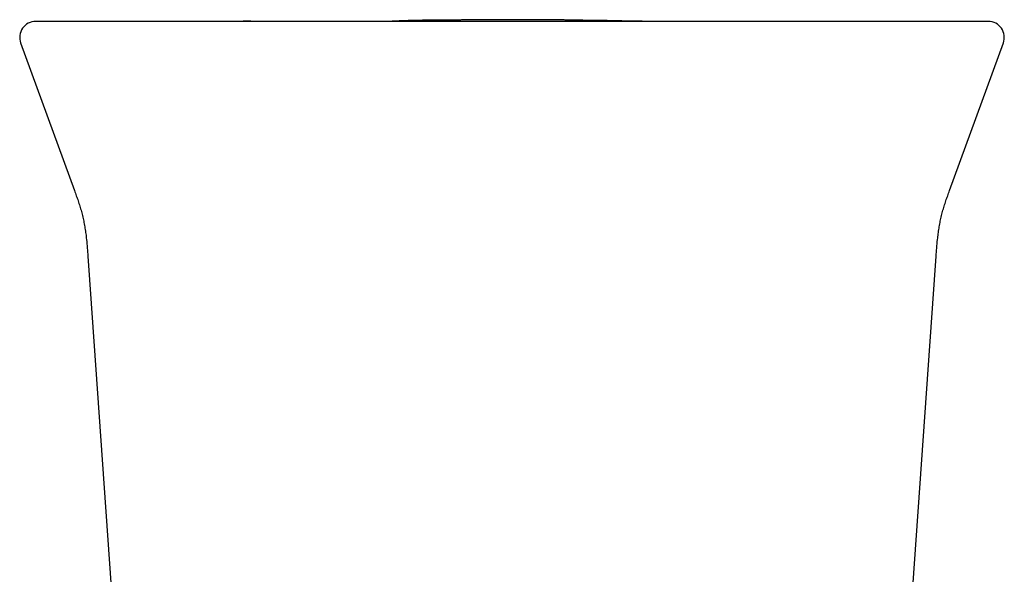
# Model space of a CAD drawing. Header units: millimetres. Extents: x 8 to 722, y 12 to 747.
# Tile 6 of 36: x 411 to 460, y 363 to 391. Entities that reach past the tile are written whole.
import ezdxf

# ---------------------------------------------------------------- set-up
doc = ezdxf.new("R2010")
doc.units = ezdxf.units.MM

msp = doc.modelspace()

# ---------------------------------------------------------------- linework, layer by layer
at = {"color": 7, "linetype": 'Continuous', "lineweight": 30}
for p, q in [((410.601, 389.866), (413.304, 382.439)), ((457.244, 382.439), (459.948, 389.866)), ((413.976, 379.14), (416.096, 348.819)), ((454.453, 348.819), (456.573, 379.14))]:
    msp.add_line(p, q, dxfattribs=at)
for centre, start, end in [((411.353, 390.14), 90, 200.0339), ((459.196, 390.14), 339.9726, 90)]:
    msp.add_arc(centre, 0.8, start, end, dxfattribs=at)
for points, knots in [([(412.349, 390.94), (412.298, 390.94), (412.196, 390.94), (412.059, 390.94), (411.933, 390.94), (411.82, 390.94), (411.719, 390.94), (411.63, 390.94), (411.553, 390.94), (411.488, 390.94), (411.435, 390.94), (411.394, 390.94), (411.367, 390.94), (411.353, 390.94), (411.354, 390.94), (411.354, 390.94)], [0, 0, 0, 0, 0.0785, 0.156948, 0.235353, 0.313727, 0.392078, 0.470415, 0.54875, 0.627091, 0.70918, 0.791298, 0.873457, 0.955667, 1, 1, 1, 1]), ([(421.277, 390.94), (421.151, 390.94), (420.9, 390.94), (420.525, 390.94), (420.154, 390.94), (419.787, 390.94), (419.425, 390.94), (419.071, 390.94), (418.723, 390.94), (418.381, 390.94), (418.061, 390.94), (417.762, 390.94), (417.485, 390.94), (417.213, 390.94), (416.947, 390.94), (416.685, 390.94), (416.412, 390.94), (416.131, 390.94), (415.844, 390.94), (415.566, 390.94), (415.311, 390.94), (415.078, 390.94), (414.866, 390.94), (414.66, 390.94), (414.462, 390.94), (414.271, 390.94), (414.078, 390.94), (413.885, 390.94), (413.692, 390.94), (413.511, 390.94), (413.34, 390.94), (413.18, 390.94), (413.031, 390.94), (412.895, 390.94), (412.771, 390.94), (412.66, 390.94), (412.562, 390.94), (412.478, 390.94), (412.405, 390.94), (412.367, 390.94), (412.349, 390.94)], [0, 0, 0, 0, 0.02816, 0.056259, 0.084332, 0.112412, 0.140499, 0.167998, 0.195435, 0.222845, 0.250259, 0.273626, 0.29692, 0.320162, 0.343373, 0.366575, 0.389951, 0.41753, 0.445033, 0.472497, 0.49996, 0.52324, 0.546528, 0.569848, 0.593222, 0.616673, 0.639976, 0.667309, 0.694685, 0.722138, 0.749703, 0.777595, 0.805499, 0.833448, 0.861477, 0.889579, 0.917151, 0.944724, 0.972329, 1, 1, 1, 1]), ([(415.12, 390.94), (415.078, 390.94), (414.847, 390.94), (414.423, 390.94), (413.97, 390.94), (413.705, 390.94), (413.635, 390.94)], [0, 0, 0, 0, 0.084564, 0.467121, 0.857902, 1, 1, 1, 1]), ([(449.271, 390.94), (448.908, 390.94), (448.18, 390.94), (447.087, 390.94), (445.993, 390.94), (444.898, 390.94), (443.802, 390.94), (442.705, 390.94), (441.608, 390.94), (440.492, 390.94), (439.357, 390.94), (438.205, 390.94), (437.051, 390.94), (435.897, 390.94), (434.742, 390.94), (433.587, 390.94), (432.434, 390.94), (431.281, 390.94), (430.129, 390.94), (428.978, 390.94), (427.829, 390.94), (426.702, 390.94), (425.597, 390.94), (424.516, 390.94), (423.435, 390.94), (422.355, 390.94), (421.636, 390.94), (421.277, 390.94)], [0, 0, 0, 0, 0.03925, 0.078474, 0.117677, 0.156863, 0.196039, 0.235208, 0.274375, 0.313545, 0.35459, 0.395649, 0.436728, 0.477833, 0.518961, 0.560066, 0.601144, 0.642203, 0.683248, 0.724283, 0.765316, 0.80635, 0.845047, 0.883756, 0.922481, 0.961228, 1, 1, 1, 1]), ([(423.954, 390.942), (423.877, 390.943), (423.729, 390.943), (423.512, 390.944), (423.309, 390.945), (423.118, 390.946), (422.94, 390.947), (422.776, 390.948), (422.626, 390.948), (422.488, 390.948), (422.365, 390.949), (422.257, 390.949), (422.163, 390.949), (422.08, 390.95), (422.006, 390.95), (421.946, 390.95), (421.897, 390.95), (421.859, 390.95), (421.83, 390.95), (421.808, 390.95), (421.793, 390.95), (421.783, 390.95), (421.778, 390.95), (421.775, 390.95), (421.773, 390.95), (421.772, 390.95), (421.772, 390.95), (421.772, 390.95)], [0, 0, 0, 0, 0.105972, 0.205947, 0.299925, 0.38791, 0.469901, 0.544598, 0.61352, 0.67667, 0.734053, 0.781219, 0.823631, 0.861296, 0.894227, 0.922443, 0.942375, 0.959081, 0.972608, 0.980723, 0.987176, 0.99212, 0.994127, 0.995914, 0.997584, 0.999266, 1, 1, 1, 1]), ([(430.953, 390.95), (430.953, 390.95), (430.954, 390.95), (430.952, 390.95), (430.947, 390.95), (430.938, 390.95), (430.926, 390.95), (430.912, 390.949), (430.893, 390.949), (430.869, 390.949), (430.848, 390.949), (430.828, 390.948), (430.808, 390.948), (430.789, 390.948), (430.769, 390.948), (430.75, 390.947), (430.732, 390.947), (430.715, 390.947), (430.7, 390.947), (430.685, 390.947), (430.672, 390.947), (430.661, 390.947), (430.651, 390.947), (430.642, 390.947), (430.634, 390.947), (430.628, 390.947), (430.618, 390.947), (430.605, 390.946), (430.588, 390.946), (430.568, 390.946), (430.546, 390.946), (430.521, 390.946), (430.494, 390.946), (430.465, 390.946), (430.433, 390.945), (430.399, 390.945), (430.362, 390.945), (430.324, 390.945), (430.285, 390.945), (430.248, 390.944), (430.213, 390.944), (430.175, 390.944), (430.136, 390.944), (430.095, 390.944), (430.052, 390.944), (430.006, 390.944), (429.956, 390.943), (429.905, 390.943), (429.851, 390.943), (429.796, 390.943), (429.738, 390.943), (429.677, 390.943), (429.611, 390.942), (429.541, 390.942), (429.469, 390.942), (429.394, 390.942), (429.324, 390.942), (429.261, 390.942), (429.203, 390.942), (429.145, 390.942), (429.086, 390.942), (429.027, 390.942), (428.969, 390.941), (428.909, 390.941), (428.847, 390.941), (428.784, 390.941), (428.721, 390.941), (428.659, 390.941), (428.593, 390.941), (428.525, 390.941), (428.453, 390.941), (428.381, 390.941), (428.31, 390.941), (428.24, 390.941), (428.17, 390.941), (428.103, 390.941), (428.038, 390.941), (427.975, 390.941), (427.913, 390.941), (427.848, 390.941), (427.77, 390.941), (427.682, 390.941), (427.583, 390.94), (427.473, 390.94), (427.352, 390.94), (427.22, 390.94), (427.076, 390.94), (426.921, 390.94), (426.754, 390.94), (426.576, 390.94), (426.387, 390.94), (426.187, 390.94), (425.975, 390.94), (425.752, 390.94), (425.517, 390.94), (425.282, 390.94), (425.046, 390.94), (424.812, 390.94), (424.569, 390.94), (424.318, 390.94), (424.057, 390.94), (423.784, 390.94), (423.501, 390.94), (423.204, 390.94), (422.922, 390.94), (422.736, 390.94), (422.655, 390.94)], [0, 0, 0, 0, 0.001655, 0.00772, 0.013343, 0.018526, 0.023273, 0.027589, 0.031479, 0.035509, 0.039785, 0.044325, 0.049131, 0.054204, 0.060429, 0.067017, 0.073967, 0.08128, 0.088958, 0.097001, 0.105409, 0.113438, 0.121774, 0.130419, 0.139371, 0.148589, 0.157733, 0.173701, 0.189207, 0.204252, 0.218835, 0.232959, 0.246624, 0.259831, 0.272581, 0.284874, 0.296713, 0.308098, 0.319031, 0.327306, 0.335304, 0.343044, 0.350936, 0.359158, 0.367708, 0.377411, 0.387505, 0.397991, 0.408868, 0.420137, 0.431797, 0.443849, 0.457558, 0.471741, 0.486397, 0.501528, 0.517131, 0.528567, 0.540245, 0.552145, 0.563904, 0.575385, 0.586587, 0.597511, 0.609205, 0.620562, 0.631583, 0.642268, 0.652616, 0.664337, 0.675595, 0.686392, 0.696729, 0.706606, 0.716024, 0.724984, 0.732797, 0.740227, 0.747276, 0.7541, 0.761085, 0.768269, 0.775472, 0.782896, 0.790552, 0.798454, 0.806613, 0.815039, 0.823741, 0.832729, 0.842009, 0.851589, 0.861474, 0.871672, 0.882186, 0.893022, 0.902806, 0.912844, 0.923139, 0.933693, 0.944546, 0.955545, 0.966887, 0.978579, 0.990627, 1, 1, 1, 1]), ([(441.162, 390.954), (441.142, 390.955), (441.099, 390.956), (441.031, 390.959), (440.955, 390.961), (440.877, 390.964), (440.795, 390.967), (440.711, 390.969), (440.621, 390.971), (440.526, 390.974), (440.424, 390.976), (440.32, 390.978), (440.215, 390.981), (440.108, 390.982), (440.014, 390.984), (439.935, 390.985), (439.869, 390.986), (439.809, 390.987), (439.763, 390.987), (439.732, 390.987), (439.715, 390.987), (439.703, 390.988), (439.691, 390.988), (439.676, 390.988), (439.658, 390.988), (439.638, 390.988), (439.616, 390.988), (439.591, 390.988), (439.565, 390.989), (439.538, 390.989), (439.472, 390.989), (439.366, 390.99), (439.254, 390.991), (439.181, 390.992), (439.152, 390.993), (439.126, 390.993), (439.105, 390.994), (439.087, 390.994), (439.073, 390.994), (439.062, 390.994), (439.054, 390.995), (439.046, 390.995), (439.035, 390.995), (439.023, 390.995), (439.011, 390.995), (438.999, 390.996), (438.986, 390.996), (438.973, 390.996), (438.956, 390.997), (438.928, 390.997), (438.894, 390.998), (438.853, 390.999), (438.805, 391), (438.75, 391.001), (438.688, 391.002), (438.62, 391.004), (438.544, 391.005), (438.461, 391.007), (438.372, 391.009), (438.275, 391.01), (438.172, 391.012), (438.062, 391.014), (437.947, 391.016), (437.796, 391.018), (437.61, 391.02), (437.387, 391.023), (437.157, 391.025), (436.92, 391.027), (436.679, 391.029), (436.434, 391.03), (436.183, 391.031), (435.927, 391.032), (435.678, 391.032), (435.438, 391.033), (435.206, 391.032), (434.972, 391.032), (434.742, 391.032), (434.52, 391.031), (434.312, 391.03), (434.118, 391.029), (433.938, 391.027), (433.768, 391.026), (433.607, 391.025), (433.448, 391.024), (433.294, 391.022), (433.146, 391.021), (433.009, 391.019), (432.885, 391.018), (432.778, 391.017), (432.689, 391.016), (432.613, 391.015), (432.547, 391.015), (432.487, 391.014), (432.428, 391.014), (432.357, 391.013), (432.274, 391.012), (432.205, 391.012), (432.163, 391.011), (432.144, 391.011), (432.126, 391.011), (432.108, 391.011), (432.091, 391.011), (432.074, 391.011), (432.051, 391.01), (432.02, 391.01), (431.978, 391.01), (431.925, 391.009), (431.861, 391.009), (431.79, 391.008), (431.716, 391.008), (431.623, 391.007), (431.514, 391.006), (431.392, 391.005), (431.287, 391.005), (431.199, 391.004), (431.125, 391.003), (431.055, 391.003), (430.99, 391.002), (430.929, 391.001), (430.873, 391.001), (430.827, 391), (430.789, 391), (430.76, 390.999), (430.733, 390.999), (430.706, 390.998), (430.676, 390.998), (430.641, 390.997), (430.596, 390.996), (430.544, 390.995), (430.486, 390.994), (430.423, 390.993), (430.356, 390.991), (430.289, 390.989), (430.208, 390.987), (430.115, 390.984), (430.022, 390.982), (429.948, 390.979), (429.891, 390.977), (429.84, 390.975), (429.793, 390.974), (429.738, 390.971), (429.674, 390.969), (429.601, 390.966), (429.526, 390.963), (429.45, 390.959), (429.373, 390.956), (429.291, 390.953), (429.21, 390.949), (429.134, 390.946), (429.07, 390.944), (429.022, 390.942), (428.995, 390.942), (428.986, 390.942)], [0, 0, 0, 0, 0.003859, 0.008707, 0.013986, 0.019669, 0.025476, 0.031347, 0.037286, 0.044117, 0.05104, 0.058055, 0.065166, 0.072361, 0.079223, 0.084026, 0.088537, 0.092761, 0.096691, 0.098304, 0.099523, 0.100348, 0.100946, 0.102576, 0.10487, 0.107643, 0.111027, 0.115027, 0.119646, 0.12468, 0.129748, 0.153992, 0.178826, 0.18377, 0.188365, 0.192372, 0.195793, 0.198672, 0.200942, 0.202603, 0.203751, 0.205004, 0.208103, 0.212058, 0.216317, 0.221266, 0.226905, 0.233236, 0.241627, 0.249666, 0.257384, 0.264817, 0.272007, 0.278998, 0.285838, 0.29258, 0.299279, 0.305989, 0.312765, 0.319662, 0.326729, 0.334015, 0.341534, 0.34915, 0.362993, 0.377109, 0.391519, 0.406247, 0.421313, 0.436457, 0.451963, 0.467846, 0.484121, 0.498248, 0.512674, 0.527408, 0.541978, 0.555941, 0.569311, 0.581387, 0.592961, 0.604049, 0.614668, 0.624837, 0.635876, 0.646401, 0.656456, 0.66609, 0.675361, 0.682855, 0.69018, 0.69738, 0.70445, 0.711346, 0.718067, 0.730245, 0.741815, 0.744329, 0.746813, 0.749267, 0.751691, 0.754052, 0.7561, 0.75826, 0.761263, 0.765128, 0.769859, 0.775456, 0.78188, 0.788437, 0.794888, 0.806439, 0.817638, 0.82849, 0.835822, 0.84299, 0.849998, 0.856742, 0.862793, 0.868108, 0.872695, 0.875432, 0.877835, 0.879913, 0.881744, 0.883775, 0.886212, 0.889262, 0.892931, 0.896746, 0.901061, 0.905706, 0.910196, 0.914505, 0.922448, 0.929723, 0.934529, 0.939026, 0.943232, 0.947256, 0.951398, 0.956069, 0.961017, 0.966288, 0.970899, 0.975775, 0.980931, 0.986264, 0.991, 0.99499, 0.998236, 1, 1, 1, 1]), ([(446.967, 390.94), (446.963, 390.94), (446.949, 390.94), (446.924, 390.94), (446.892, 390.94), (446.859, 390.94), (446.825, 390.94), (446.791, 390.94), (446.758, 390.94), (446.724, 390.94), (446.691, 390.94), (446.656, 390.94), (446.621, 390.94), (446.585, 390.94), (446.548, 390.94), (446.511, 390.94), (446.473, 390.94), (446.434, 390.94), (446.395, 390.94), (446.355, 390.94), (446.316, 390.94), (446.277, 390.941), (446.238, 390.941), (446.197, 390.941), (446.156, 390.941), (446.113, 390.941), (446.068, 390.941), (446.023, 390.941), (445.977, 390.941), (445.93, 390.941), (445.884, 390.941), (445.837, 390.941), (445.792, 390.941), (445.745, 390.942), (445.698, 390.942), (445.648, 390.942), (445.596, 390.942), (445.542, 390.942), (445.486, 390.942), (445.43, 390.942), (445.373, 390.942), (445.315, 390.943), (445.257, 390.943), (445.199, 390.943), (445.14, 390.943), (445.081, 390.943), (445.022, 390.943), (444.962, 390.943), (444.902, 390.943), (444.842, 390.944), (444.782, 390.944), (444.723, 390.944), (444.663, 390.944), (444.603, 390.944), (444.542, 390.944), (444.481, 390.944), (444.418, 390.944), (444.356, 390.944), (444.293, 390.944), (444.229, 390.944), (444.165, 390.945), (444.103, 390.945), (444.041, 390.945), (443.976, 390.945), (443.914, 390.945), (443.781, 390.945), (443.581, 390.945), (443.316, 390.946), (443.058, 390.946), (442.862, 390.947), (442.728, 390.947), (442.651, 390.947), (442.573, 390.947), (442.5, 390.947), (442.43, 390.947), (442.363, 390.948), (442.299, 390.948), (442.237, 390.948), (442.177, 390.948), (442.12, 390.948), (442.065, 390.948), (442.012, 390.949), (441.962, 390.949), (441.912, 390.949), (441.864, 390.949), (441.817, 390.949), (441.772, 390.95), (441.729, 390.95), (441.689, 390.95), (441.652, 390.95), (441.616, 390.951), (441.588, 390.951), (441.565, 390.951), (441.548, 390.951), (441.531, 390.951), (441.515, 390.952), (441.501, 390.952), (441.485, 390.952), (441.469, 390.952), (441.452, 390.952), (441.434, 390.952), (441.416, 390.952), (441.399, 390.953), (441.381, 390.953), (441.363, 390.953), (441.345, 390.953), (441.327, 390.953), (441.309, 390.953), (441.291, 390.953), (441.273, 390.953), (441.257, 390.953), (441.244, 390.953), (441.234, 390.954), (441.223, 390.954), (441.212, 390.954), (441.199, 390.954), (441.19, 390.954), (441.179, 390.954), (441.169, 390.954), (441.158, 390.954), (441.147, 390.954), (441.136, 390.954), (441.126, 390.954), (441.116, 390.954), (441.106, 390.954), (441.096, 390.954), (441.087, 390.954), (441.077, 390.954), (441.069, 390.954), (441.061, 390.954), (441.053, 390.954), (441.045, 390.954), (441.037, 390.954), (441.028, 390.954), (441.018, 390.954), (441.006, 390.954), (440.991, 390.955), (440.977, 390.955), (440.961, 390.955), (440.945, 390.955), (440.93, 390.955), (440.915, 390.955), (440.9, 390.956), (440.887, 390.956), (440.874, 390.956), (440.859, 390.956), (440.84, 390.956), (440.817, 390.957), (440.77, 390.957), (440.704, 390.958), (440.62, 390.959), (440.536, 390.961), (440.453, 390.962), (440.374, 390.963), (440.298, 390.965), (440.226, 390.966), (440.159, 390.967), (440.097, 390.968), (440.037, 390.969), (439.979, 390.97), (439.925, 390.971), (439.877, 390.972), (439.835, 390.973), (439.806, 390.973), (439.785, 390.973), (439.771, 390.973), (439.758, 390.973), (439.747, 390.974), (439.737, 390.974), (439.729, 390.974), (439.721, 390.974), (439.713, 390.974), (439.706, 390.974), (439.7, 390.974), (439.695, 390.974), (439.691, 390.974), (439.689, 390.974), (439.688, 390.974), (439.688, 390.974)], [0, 0, 0, 0, 0.007346, 0.026408, 0.045163, 0.063609, 0.081747, 0.099578, 0.115653, 0.131469, 0.147027, 0.162326, 0.177367, 0.192149, 0.206674, 0.22094, 0.234948, 0.248698, 0.26219, 0.275425, 0.287667, 0.29968, 0.311464, 0.323019, 0.334345, 0.346108, 0.357613, 0.368862, 0.379853, 0.390588, 0.401067, 0.410712, 0.420129, 0.429318, 0.43828, 0.447015, 0.456495, 0.465694, 0.47461, 0.483244, 0.491597, 0.499669, 0.507461, 0.514974, 0.521953, 0.528673, 0.535135, 0.54134, 0.547289, 0.552982, 0.558118, 0.563028, 0.567716, 0.572181, 0.576426, 0.580445, 0.584248, 0.58784, 0.591223, 0.594401, 0.597379, 0.600009, 0.602472, 0.604786, 0.607063, 0.609329, 0.619326, 0.629127, 0.638731, 0.64814, 0.651056, 0.653954, 0.656884, 0.659989, 0.663287, 0.666657, 0.670222, 0.673987, 0.677958, 0.682139, 0.686452, 0.690974, 0.695708, 0.700655, 0.706183, 0.711959, 0.717986, 0.724265, 0.730798, 0.737585, 0.744628, 0.751928, 0.756331, 0.760823, 0.765404, 0.770074, 0.774833, 0.779511, 0.784733, 0.789639, 0.794231, 0.798507, 0.802538, 0.806243, 0.809622, 0.812677, 0.815407, 0.817773, 0.819829, 0.821577, 0.82302, 0.82371, 0.824304, 0.824806, 0.825221, 0.825641, 0.826284, 0.827175, 0.828448, 0.830032, 0.831928, 0.834139, 0.836664, 0.839244, 0.842087, 0.845193, 0.848562, 0.852195, 0.856091, 0.859319, 0.862466, 0.865461, 0.868304, 0.870995, 0.873534, 0.876751, 0.879688, 0.882344, 0.884721, 0.886821, 0.88836, 0.88971, 0.890874, 0.891665, 0.892347, 0.892924, 0.893539, 0.894436, 0.895621, 0.898788, 0.901865, 0.905411, 0.908831, 0.912128, 0.915642, 0.919306, 0.923132, 0.927128, 0.931303, 0.936251, 0.941447, 0.946899, 0.952613, 0.958596, 0.961634, 0.964738, 0.96791, 0.971149, 0.974456, 0.977756, 0.980873, 0.9838, 0.987316, 0.990511, 0.993386, 0.995939, 0.998172, 1, 1, 1, 1]), ([(448.681, 390.94), (448.645, 390.94), (448.565, 390.94), (448.447, 390.94), (448.329, 390.94), (448.225, 390.94), (448.133, 390.94), (448.055, 390.94), (447.993, 390.94), (447.946, 390.94), (447.907, 390.94), (447.866, 390.941), (447.82, 390.941), (447.77, 390.941), (447.716, 390.941), (447.657, 390.941), (447.595, 390.941), (447.531, 390.941), (447.459, 390.941), (447.38, 390.941), (447.293, 390.941), (447.203, 390.941), (447.11, 390.941), (447.015, 390.941), (446.92, 390.941), (446.823, 390.941), (446.724, 390.941), (446.629, 390.94), (446.568, 390.94), (446.541, 390.94)], [0, 0, 0, 0, 0.045565, 0.100765, 0.15045, 0.194621, 0.233281, 0.266434, 0.294086, 0.311962, 0.326845, 0.343844, 0.364548, 0.38534, 0.40888, 0.434185, 0.460288, 0.487532, 0.516223, 0.552926, 0.592466, 0.635145, 0.681201, 0.730825, 0.780496, 0.833508, 0.889944, 0.949871, 1, 1, 1, 1]), ([(458.2, 390.94), (458.181, 390.94), (458.142, 390.94), (458.068, 390.94), (457.981, 390.94), (457.881, 390.94), (457.77, 390.94), (457.647, 390.94), (457.512, 390.94), (457.366, 390.94), (457.216, 390.94), (457.064, 390.94), (456.912, 390.94), (456.752, 390.94), (456.584, 390.94), (456.408, 390.94), (456.213, 390.94), (455.996, 390.94), (455.758, 390.94), (455.509, 390.94), (455.264, 390.94), (455.023, 390.94), (454.79, 390.94), (454.549, 390.94), (454.301, 390.94), (454.048, 390.94), (453.774, 390.94), (453.479, 390.94), (453.162, 390.94), (452.836, 390.94), (452.503, 390.94), (452.161, 390.94), (451.813, 390.94), (451.459, 390.94), (451.1, 390.94), (450.738, 390.94), (450.374, 390.94), (450.01, 390.94), (449.642, 390.94), (449.395, 390.94), (449.271, 390.94)], [0, 0, 0, 0, 0.028159, 0.05626, 0.084335, 0.112419, 0.140511, 0.168016, 0.19546, 0.222876, 0.250297, 0.27367, 0.29697, 0.320217, 0.343433, 0.36664, 0.390021, 0.417605, 0.445111, 0.472576, 0.50004, 0.523319, 0.546607, 0.569924, 0.593295, 0.616742, 0.64004, 0.667367, 0.694737, 0.722183, 0.749741, 0.777626, 0.805523, 0.833466, 0.86149, 0.889586, 0.917154, 0.944724, 0.972329, 1, 1, 1, 1]), ([(450.725, 390.94), (450.703, 390.94), (450.616, 390.94), (450.505, 390.94), (450.416, 390.94), (450.394, 390.94)], [0, 0, 0, 0, 0.20425, 0.804119, 1, 1, 1, 1]), ([(459.194, 390.94), (459.194, 390.94), (459.196, 390.94), (459.183, 390.94), (459.157, 390.94), (459.118, 390.94), (459.064, 390.94), (458.998, 390.94), (458.918, 390.94), (458.826, 390.94), (458.723, 390.94), (458.611, 390.94), (458.486, 390.94), (458.351, 390.94), (458.25, 390.94), (458.2, 390.94)], [0, 0, 0, 0, 0.037922, 0.120131, 0.202289, 0.284407, 0.366495, 0.448566, 0.530631, 0.6127, 0.690094, 0.767512, 0.844963, 0.922455, 1, 1, 1, 1]), ([(413.304, 382.44), (413.335, 382.354), (413.397, 382.182), (413.487, 381.922), (413.573, 381.657), (413.653, 381.388), (413.723, 381.113), (413.783, 380.833), (413.833, 380.551), (413.875, 380.266), (413.913, 379.932), (413.946, 379.557), (413.966, 379.276), (413.976, 379.14)], [0, 0, 0, 0, 0.0805797, 0.1620488, 0.2443324, 0.3273881, 0.4112179, 0.4957109, 0.5806083, 0.6656614, 0.7507596, 0.8784537, 1, 1, 1, 1]), ([(456.573, 379.14), (456.582, 379.276), (456.602, 379.557), (456.635, 379.932), (456.674, 380.266), (456.715, 380.551), (456.766, 380.833), (456.826, 381.113), (456.896, 381.388), (456.975, 381.657), (457.061, 381.922), (457.151, 382.182), (457.214, 382.354), (457.245, 382.44)], [0, 0, 0, 0, 0.1215465, 0.2492407, 0.3343388, 0.4193919, 0.5042892, 0.5887822, 0.672612, 0.7556677, 0.8379513, 0.9194204, 1, 1, 1, 1])]:
    msp.add_open_spline(points, degree=3, knots=knots, dxfattribs=at)

doc.saveas('drawing.dxf')
